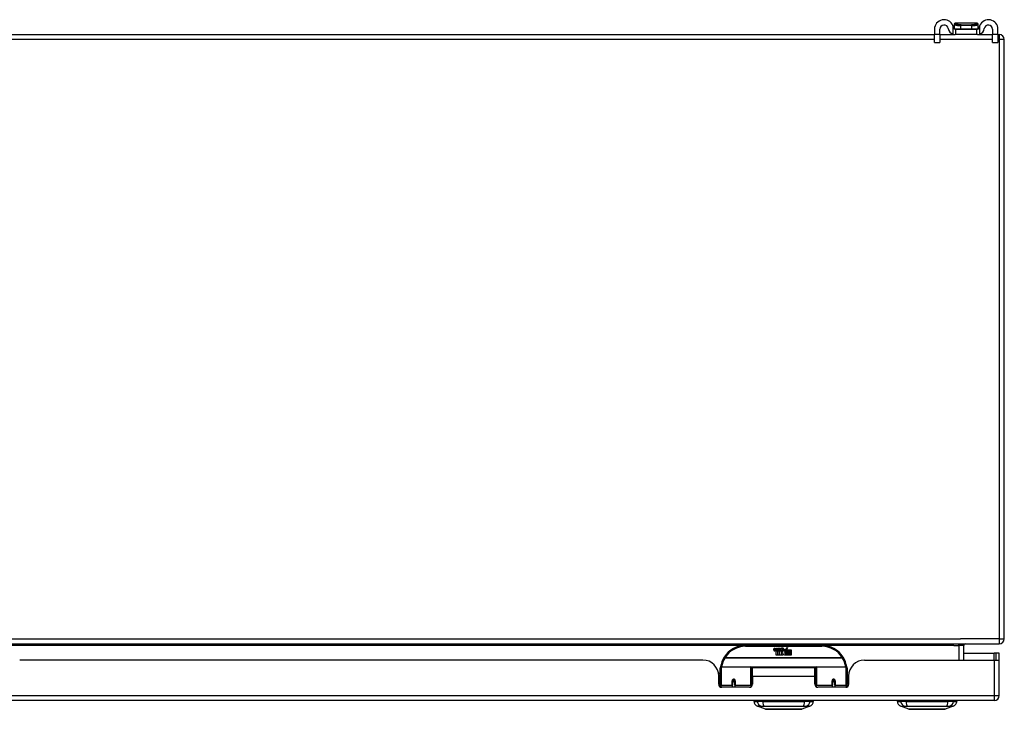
# Model space of a CAD drawing. Header units: inches. Extents: x 20 to 448, y 48 to 211.
# Tile 5 of 28: x 84 to 104, y 48 to 61. Entities that reach past the tile are written whole.
import ezdxf

# ---------------------------------------------------------------- set-up
doc = ezdxf.new("R2010")
doc.units = ezdxf.units.IN
doc.header["$MEASUREMENT"] = 0
doc.layers.add('Visible Edges(ANSI)', color=7, linetype='Continuous', lineweight=25)
doc.layers.add('Visible Tangent Edges(ANSI)', color=7, linetype='Continuous', lineweight=25)

msp = doc.modelspace()

# ---------------------------------------------------------------- linework, layer by layer
at = {"layer": 'Visible Edges(ANSI)'}
for p, q in [((102.437, 61.139), (102.437, 61.032)), ((102.542, 61.032), (102.542, 61.139)), ((102.826, 61.237), (102.826, 61.236)), ((102.826, 61.236), (102.826, 61.147)), ((102.841, 61.139), (102.859, 61.139)), ((103.278, 61.257), (102.845, 61.257)), ((102.859, 61.034), (102.859, 61.139)), ((102.859, 61.139), (103.265, 61.139)), ((103.265, 61.139), (103.283, 61.139)), ((103.265, 61.139), (103.265, 61.034)), ((103.298, 61.236), (103.298, 61.237)), ((103.298, 61.147), (103.298, 61.236)), ((103.582, 61.139), (103.582, 61.032)), ((103.687, 61.032), (103.687, 61.139)), ((61.911, 61.034), (102.437, 61.034)), ((102.437, 60.876), (102.437, 61.032)), ((102.542, 61.034), (102.841, 61.034)), ((102.542, 61.032), (102.542, 60.876)), ((102.859, 61.034), (102.841, 61.034)), ((103.265, 61.034), (102.859, 61.034)), ((103.283, 61.034), (103.265, 61.034)), ((103.283, 61.034), (103.582, 61.034)), ((103.582, 60.876), (103.582, 61.032)), ((103.687, 61.034), (103.713, 61.034)), ((103.687, 61.032), (103.687, 60.876)), ((102.437, 60.876), (102.542, 60.876)), ((103.582, 60.876), (103.687, 60.876)), ((103.812, 49.133), (103.812, 60.935)), ((61.911, 49.034), (103.713, 49.034)), ((100.213, 49.004), (98.713, 49.004)), ((99.268, 48.915), (99.275, 48.949)), ((99.275, 48.949), (99.288, 48.949)), ((99.288, 48.949), (99.282, 48.915)), ((99.304, 48.927), (99.308, 48.949)), ((99.308, 48.949), (99.321, 48.949)), ((99.321, 48.949), (99.315, 48.915)), ((99.338, 48.927), (99.342, 48.949)), ((99.342, 48.949), (99.355, 48.949)), ((99.355, 48.949), (99.346, 48.895)), ((99.351, 48.895), (99.376, 48.921)), ((99.362, 48.949), (99.378, 48.949)), ((99.376, 48.921), (99.362, 48.949)), ((99.381, 48.913), (99.368, 48.895)), ((99.378, 48.949), (99.386, 48.93)), ((99.383, 48.913), (99.381, 48.913)), ((99.381, 48.91), (99.389, 48.892)), ((99.381, 48.811), (99.381, 48.91)), ((99.391, 48.895), (99.383, 48.913)), ((99.386, 48.93), (99.388, 48.93)), ((99.388, 48.93), (99.402, 48.949)), ((99.418, 48.949), (99.393, 48.921)), ((99.393, 48.921), (99.407, 48.895)), ((99.402, 48.949), (99.418, 48.949)), ((99.417, 48.926), (99.453, 48.926)), ((99.423, 48.938), (99.423, 48.947)), ((99.452, 48.917), (99.428, 48.917)), ((99.464, 48.888), (99.495, 48.932)), ((99.495, 48.932), (99.497, 48.918)), ((99.497, 48.918), (99.541, 48.964)), ((99.515, 48.913), (99.499, 48.883)), ((99.515, 48.884), (99.515, 48.913)), ((99.541, 48.964), (99.516, 48.916)), ((99.516, 48.916), (99.613, 48.916)), ((99.613, 48.916), (99.613, 48.884)), ((103.014, 48.714), (103.014, 49.003)), ((97.87, 48.714), (84.405, 48.714)), ((99.313, 48.811), (99.313, 48.891)), ((99.343, 48.811), (99.313, 48.811)), ((99.331, 48.898), (99.331, 48.892)), ((99.331, 48.892), (99.343, 48.892)), ((99.335, 48.904), (99.332, 48.904)), ((99.334, 48.895), (99.335, 48.904)), ((99.346, 48.895), (99.334, 48.895)), ((99.343, 48.892), (99.343, 48.811)), ((99.347, 48.892), (99.369, 48.892)), ((99.347, 48.811), (99.347, 48.892)), ((99.377, 48.811), (99.347, 48.811)), ((99.368, 48.895), (99.351, 48.895)), ((99.369, 48.892), (99.377, 48.902)), ((99.377, 48.902), (99.377, 48.811)), ((99.448, 48.811), (99.381, 48.811)), ((99.389, 48.892), (99.411, 48.892)), ((99.407, 48.895), (99.391, 48.895)), ((99.411, 48.892), (99.411, 48.812)), ((99.411, 48.812), (99.448, 48.861)), ((99.448, 48.861), (99.427, 48.891)), ((99.462, 48.837), (99.448, 48.811)), ((99.457, 48.899), (99.464, 48.888)), ((99.479, 48.811), (99.462, 48.837)), ((99.497, 48.893), (99.478, 48.865)), ((99.478, 48.865), (99.515, 48.812)), ((99.613, 48.811), (99.479, 48.811)), ((99.499, 48.883), (99.497, 48.893)), ((99.613, 48.884), (99.515, 48.884)), ((99.515, 48.879), (99.613, 48.879)), ((99.515, 48.847), (99.515, 48.879)), ((99.613, 48.847), (99.515, 48.847)), ((99.515, 48.843), (99.613, 48.843)), ((99.515, 48.812), (99.515, 48.843)), ((99.613, 48.879), (99.613, 48.847)), ((99.613, 48.843), (99.613, 48.811)), ((101.056, 48.714), (103.614, 48.714)), ((103.014, 48.848), (103.614, 48.848)), ((103.645, 48.848), (103.614, 48.848)), ((103.614, 48.714), (103.712, 48.714)), ((103.713, 48.848), (103.645, 48.848)), ((103.645, 48.848), (103.645, 48.714)), ((103.713, 48.731), (103.713, 48.848)), ((103.713, 48.013), (103.713, 48.731)), ((98.213, 48.229), (98.213, 48.559)), ((98.233, 48.579), (98.818, 48.579)), ((98.833, 48.563), (98.833, 48.226)), ((98.848, 48.391), (98.848, 48.559)), ((100.079, 48.559), (98.848, 48.559)), ((100.079, 48.391), (100.079, 48.559)), ((100.093, 48.226), (100.093, 48.563)), ((100.109, 48.579), (100.694, 48.579)), ((100.713, 48.559), (100.713, 48.229)), ((98.178, 48.454), (98.213, 48.454)), ((98.182, 48.237), (98.182, 48.402)), ((98.182, 48.328), (98.213, 48.328)), ((98.833, 48.487), (98.848, 48.487)), ((98.848, 48.391), (98.848, 48.237)), ((100.079, 48.237), (100.079, 48.391)), ((100.744, 48.402), (100.744, 48.237)), ((98.213, 48.295), (98.182, 48.295)), ((98.213, 48.229), (98.213, 48.185)), ((98.789, 48.177), (98.241, 48.177)), ((98.457, 48.307), (98.457, 48.22)), ((98.495, 48.304), (98.457, 48.304)), ((98.457, 48.177), (98.457, 48.22)), ((98.458, 48.312), (98.501, 48.303)), ((98.497, 48.295), (98.461, 48.295)), ((98.501, 48.22), (98.501, 48.307)), ((98.501, 48.22), (98.501, 48.177)), ((98.833, 48.296), (98.848, 48.296)), ((98.833, 48.198), (98.833, 48.226)), ((100.093, 48.226), (100.093, 48.198)), ((100.685, 48.177), (100.138, 48.177)), ((100.426, 48.307), (100.426, 48.22)), ((100.426, 48.304), (100.469, 48.304)), ((100.426, 48.177), (100.426, 48.22)), ((100.466, 48.295), (100.429, 48.295)), ((100.469, 48.22), (100.469, 48.307)), ((100.469, 48.22), (100.469, 48.177)), ((100.744, 48.295), (100.713, 48.295)), ((100.713, 48.185), (100.713, 48.229)), ((103.614, 47.914), (62.009, 47.914)), ((98.873, 47.899), (98.941, 47.899)), ((99.051, 47.899), (98.941, 47.899)), ((99.106, 47.744), (98.947, 47.806)), ((99.051, 47.899), (99.875, 47.899)), ((99.98, 47.806), (99.82, 47.744)), ((99.986, 47.899), (99.875, 47.899)), ((99.986, 47.899), (100.054, 47.899)), ((101.699, 47.899), (101.767, 47.899)), ((101.877, 47.899), (101.767, 47.899)), ((101.932, 47.744), (101.773, 47.806)), ((101.877, 47.899), (102.701, 47.899)), ((102.806, 47.806), (102.646, 47.744)), ((102.812, 47.899), (102.701, 47.899)), ((102.812, 47.899), (102.88, 47.899))]:
    msp.add_line(p, q, dxfattribs=at)
at = {"layer": 'Visible Edges(ANSI)', "flags": 128}
for points in [[(102.81, 61.166), (102.81, 61.168), (102.809, 61.17), (102.809, 61.172), (102.808, 61.174), (102.808, 61.176), (102.808, 61.178), (102.807, 61.18), (102.807, 61.182), (102.806, 61.184), (102.806, 61.186), (102.805, 61.187), (102.805, 61.189), (102.804, 61.191), (102.804, 61.193), (102.803, 61.195), (102.802, 61.197), (102.802, 61.199), (102.801, 61.201), (102.8, 61.203), (102.8, 61.205), (102.799, 61.207), (102.798, 61.209), (102.798, 61.211), (102.797, 61.212)], [(102.841, 61.139), (102.839, 61.139), (102.838, 61.139), (102.836, 61.139), (102.834, 61.14), (102.833, 61.14), (102.831, 61.14), (102.829, 61.141), (102.828, 61.142), (102.826, 61.142), (102.825, 61.143), (102.823, 61.144), (102.822, 61.145), (102.82, 61.147), (102.819, 61.148), (102.817, 61.149), (102.816, 61.151), (102.815, 61.152), (102.814, 61.154), (102.813, 61.156), (102.812, 61.158), (102.811, 61.16), (102.811, 61.162), (102.81, 61.164), (102.81, 61.166)], [(103.314, 61.166), (103.313, 61.164), (103.313, 61.162), (103.312, 61.16), (103.311, 61.158), (103.311, 61.156), (103.31, 61.154), (103.309, 61.152), (103.307, 61.151), (103.306, 61.149), (103.305, 61.148), (103.303, 61.147), (103.302, 61.145), (103.3, 61.144), (103.299, 61.143), (103.297, 61.142), (103.296, 61.142), (103.294, 61.141), (103.292, 61.14), (103.291, 61.14), (103.289, 61.14), (103.287, 61.139), (103.286, 61.139), (103.284, 61.139), (103.283, 61.139)], [(103.327, 61.212), (103.326, 61.211), (103.325, 61.209), (103.324, 61.207), (103.324, 61.205), (103.323, 61.203), (103.322, 61.201), (103.322, 61.199), (103.321, 61.197), (103.32, 61.195), (103.32, 61.193), (103.319, 61.191), (103.319, 61.189), (103.318, 61.187), (103.318, 61.186), (103.317, 61.184), (103.317, 61.182), (103.316, 61.18), (103.316, 61.178), (103.315, 61.176), (103.315, 61.174), (103.315, 61.172), (103.314, 61.17), (103.314, 61.168), (103.314, 61.166)], [(102.797, 61.041), (102.799, 61.041), (102.801, 61.04), (102.802, 61.039), (102.804, 61.039), (102.806, 61.038), (102.808, 61.038), (102.81, 61.037), (102.812, 61.037), (102.814, 61.037), (102.816, 61.036), (102.818, 61.036), (102.82, 61.035), (102.822, 61.035), (102.824, 61.035), (102.826, 61.035), (102.828, 61.035), (102.829, 61.034), (102.831, 61.034), (102.833, 61.034), (102.834, 61.034), (102.836, 61.034), (102.838, 61.034), (102.839, 61.034), (102.841, 61.034)], [(103.283, 61.034), (103.284, 61.034), (103.286, 61.034), (103.287, 61.034), (103.289, 61.034), (103.291, 61.034), (103.292, 61.034), (103.294, 61.034), (103.296, 61.035), (103.298, 61.035), (103.3, 61.035), (103.301, 61.035), (103.303, 61.035), (103.305, 61.036), (103.307, 61.036), (103.309, 61.037), (103.311, 61.037), (103.313, 61.037), (103.315, 61.038), (103.317, 61.038), (103.319, 61.039), (103.321, 61.039), (103.323, 61.04), (103.325, 61.041), (103.327, 61.041)], [(98.219, 48.578), (98.219, 48.578), (98.219, 48.577), (98.219, 48.577), (98.219, 48.577), (98.219, 48.577), (98.219, 48.576), (98.218, 48.576), (98.218, 48.576), (98.218, 48.576), (98.218, 48.575), (98.218, 48.575), (98.218, 48.575), (98.218, 48.575), (98.218, 48.574), (98.218, 48.574), (98.218, 48.574), (98.218, 48.574), (98.218, 48.573), (98.218, 48.573), (98.218, 48.573), (98.218, 48.573), (98.218, 48.572), (98.218, 48.572), (98.218, 48.572)], [(100.709, 48.572), (100.709, 48.572), (100.709, 48.572), (100.708, 48.573), (100.708, 48.573), (100.708, 48.573), (100.708, 48.573), (100.708, 48.574), (100.708, 48.574), (100.708, 48.574), (100.708, 48.574), (100.708, 48.575), (100.708, 48.575), (100.708, 48.575), (100.708, 48.575), (100.708, 48.576), (100.708, 48.576), (100.708, 48.576), (100.708, 48.576), (100.708, 48.577), (100.708, 48.577), (100.708, 48.577), (100.708, 48.577), (100.708, 48.578), (100.708, 48.578)], [(98.457, 48.307), (98.457, 48.309), (98.458, 48.312), (98.459, 48.315), (98.46, 48.317), (98.461, 48.319), (98.463, 48.322), (98.465, 48.324), (98.468, 48.325), (98.47, 48.327), (98.473, 48.328), (98.476, 48.328), (98.479, 48.328), (98.482, 48.328), (98.485, 48.328), (98.488, 48.327), (98.49, 48.325), (98.493, 48.324), (98.495, 48.322), (98.497, 48.319), (98.498, 48.317), (98.499, 48.315), (98.5, 48.312), (98.5, 48.309), (98.501, 48.307)], [(100.426, 48.307), (100.426, 48.309), (100.426, 48.312), (100.427, 48.315), (100.428, 48.317), (100.43, 48.319), (100.432, 48.322), (100.434, 48.324), (100.436, 48.325), (100.439, 48.327), (100.442, 48.328), (100.444, 48.328), (100.447, 48.328), (100.45, 48.328), (100.453, 48.328), (100.456, 48.327), (100.459, 48.325), (100.461, 48.324), (100.463, 48.322), (100.465, 48.319), (100.467, 48.317), (100.468, 48.315), (100.468, 48.312), (100.469, 48.309), (100.469, 48.307)], [(98.847, 48.258), (98.847, 48.259), (98.847, 48.259), (98.847, 48.259), (98.847, 48.259), (98.847, 48.259), (98.847, 48.259), (98.847, 48.259), (98.847, 48.259), (98.847, 48.259), (98.847, 48.259), (98.847, 48.259), (98.847, 48.259), (98.847, 48.259), (98.848, 48.259), (98.848, 48.259), (98.848, 48.259), (98.848, 48.259), (98.848, 48.259), (98.848, 48.259), (98.848, 48.26), (98.848, 48.26), (98.848, 48.26), (98.848, 48.26), (98.848, 48.26)], [(100.079, 48.26), (100.079, 48.26), (100.079, 48.26), (100.079, 48.26), (100.079, 48.26), (100.079, 48.259), (100.079, 48.259), (100.079, 48.259), (100.079, 48.259), (100.079, 48.259), (100.079, 48.259), (100.079, 48.259), (100.079, 48.259), (100.079, 48.259), (100.079, 48.259), (100.079, 48.259), (100.079, 48.259), (100.079, 48.259), (100.079, 48.259), (100.079, 48.259), (100.079, 48.259), (100.079, 48.259), (100.079, 48.259), (100.079, 48.259), (100.079, 48.258)], [(99.108, 47.744), (99.109, 47.744), (99.11, 47.744), (99.112, 47.744), (99.115, 47.744), (99.119, 47.744), (99.123, 47.744), (99.129, 47.744), (99.135, 47.744), (99.142, 47.744), (99.15, 47.744), (99.159, 47.744), (99.168, 47.744), (99.178, 47.744), (99.189, 47.744), (99.2, 47.744), (99.212, 47.744), (99.225, 47.744), (99.238, 47.744), (99.251, 47.744), (99.266, 47.744), (99.28, 47.744), (99.295, 47.744), (99.311, 47.744), (99.327, 47.744), (99.343, 47.744), (99.36, 47.744), (99.377, 47.744), (99.394, 47.744), (99.411, 47.744), (99.428, 47.744), (99.446, 47.744), (99.463, 47.744), (99.481, 47.744), (99.498, 47.744), (99.515, 47.744), (99.533, 47.744), (99.55, 47.744), (99.566, 47.744), (99.583, 47.744), (99.599, 47.744), (99.615, 47.744), (99.631, 47.744), (99.646, 47.744), (99.661, 47.744), (99.675, 47.744), (99.689, 47.744), (99.702, 47.744), (99.715, 47.744), (99.727, 47.744), (99.738, 47.744), (99.749, 47.744), (99.759, 47.744), (99.768, 47.744), (99.776, 47.744), (99.784, 47.744), (99.791, 47.744), (99.798, 47.744), (99.803, 47.744), (99.808, 47.744), (99.812, 47.744), (99.815, 47.744), (99.817, 47.744), (99.818, 47.744), (99.818, 47.744)], [(101.934, 47.744), (101.935, 47.744), (101.936, 47.744), (101.938, 47.744), (101.941, 47.744), (101.945, 47.744), (101.949, 47.744), (101.955, 47.744), (101.961, 47.744), (101.968, 47.744), (101.976, 47.744), (101.985, 47.744), (101.994, 47.744), (102.004, 47.744), (102.015, 47.744), (102.026, 47.744), (102.038, 47.744), (102.051, 47.744), (102.064, 47.744), (102.078, 47.744), (102.092, 47.744), (102.106, 47.744), (102.122, 47.744), (102.137, 47.744), (102.153, 47.744), (102.17, 47.744), (102.186, 47.744), (102.203, 47.744), (102.22, 47.744), (102.237, 47.744), (102.254, 47.744), (102.272, 47.744), (102.289, 47.744), (102.307, 47.744), (102.324, 47.744), (102.342, 47.744), (102.359, 47.744), (102.376, 47.744), (102.393, 47.744), (102.409, 47.744), (102.425, 47.744), (102.441, 47.744), (102.457, 47.744), (102.472, 47.744), (102.487, 47.744), (102.501, 47.744), (102.515, 47.744), (102.528, 47.744), (102.541, 47.744), (102.553, 47.744), (102.564, 47.744), (102.575, 47.744), (102.585, 47.744), (102.594, 47.744), (102.603, 47.744), (102.61, 47.744), (102.617, 47.744), (102.624, 47.744), (102.629, 47.744), (102.634, 47.744), (102.638, 47.744), (102.641, 47.744), (102.643, 47.744), (102.644, 47.744), (102.644, 47.744)]]:
    msp.add_lwpolyline(points, dxfattribs=at)
at = {"layer": 'Visible Edges(ANSI)'}
for centre, radius, start, end in [((102.624, 61.139), 0.188, 23.0739, 180), ((103.499, 61.139), 0.187, 0, 156.9261), ((102.624, 61.139), 0.0825, 8.1564, 180), ((102.841, 61.17), 0.136, 188.1564, 251.2171), ((102.845, 61.237), 0.0197, 90, 180), ((102.833, 61.147), 0.00787, 180, 218.1289), ((103.278, 61.237), 0.0197, 0, 90), ((103.29, 61.147), 0.00787, 321.8711, 0), ((103.283, 61.17), 0.136, 288.7829, 351.8436), ((103.499, 61.139), 0.0825, 0, 171.8436), ((103.713, 60.935), 0.099, 0, 90), ((103.713, 49.133), 0.099, 270, 0), ((98.713, 48.504), 0.5, 90, 147.7623), ((99.296, 48.91), 0.0288, 169, 198.4748), ((99.279, 48.918), 0.0246, 269.6788, 333.9508), ((99.294, 48.913), 0.0123, 169.9922, 203.5487), ((99.288, 48.91), 0.006, 203.5487, 276.1027), ((99.287, 48.917), 0.0126, 276.1027, 327.6083), ((99.258, 48.934), 0.0465, 328.5584, 350.8257), ((99.33, 48.909), 0.0288, 183.6169, 196.9928), ((99.327, 48.913), 0.0123, 170, 203.5571), ((99.322, 48.91), 0.006, 203.5571, 276.03), ((99.321, 48.917), 0.0126, 276.03, 327.5992), ((99.292, 48.935), 0.0465, 327.5992, 350), ((99.443, 48.914), 0.0282, 156.1555, 203.8445), ((99.441, 48.889), 0.0607, 81.5605, 107.3343), ((99.435, 48.909), 0.0307, 64.6784, 112.5609), ((99.436, 48.912), 0.00955, 151.4547, 231.1652), ((99.435, 48.919), 0.0168, 289.3797, 352.9975), ((99.444, 48.928), 0.0096, 343.5261, 64.6784), ((99.447, 48.929), 0.0197, 356.5646, 81.5605), ((99.427, 48.93), 0.0398, 314.1684, 356.5646), ((100.213, 48.504), 0.5, 32.2377, 90), ((103.045, 49.003), 0.031, 90, 180), ((97.87, 48.402), 0.312, 0, 90), ((98.713, 48.504), 0.5, 147.7623, 171.4919), ((99.279, 48.904), 0.0105, 198.4748, 269.6788), ((99.312, 48.903), 0.0101, 196.9928, 269.4776), ((99.312, 48.917), 0.024, 269.4776, 327.4114), ((99.314, 48.915), 0.024, 268.7952, 316.5849), ((99.431, 48.909), 0.0152, 203.8445, 265.0802), ((99.434, 48.923), 0.033, 257.079, 313.1785), ((99.434, 48.923), 0.0299, 260.4085, 314.1684), ((99.437, 48.913), 0.0109, 231.1652, 289.3797), ((100.213, 48.504), 0.5, 8.5081, 32.2377), ((101.056, 48.402), 0.312, 90, 180), ((103.614, 48.731), 0.099, 350.1123, 0), ((98.233, 48.559), 0.0197, 90, 180), ((98.818, 48.563), 0.0157, 0, 90), ((100.109, 48.563), 0.0157, 90, 180), ((100.694, 48.559), 0.0197, 0, 90), ((98.241, 48.237), 0.0591, 180, 270), ((98.479, 48.307), 0.0217, 180, 350.853), ((98.789, 48.237), 0.0591, 270, 0), ((100.138, 48.237), 0.0591, 180, 270), ((100.447, 48.307), 0.0217, 180, 0), ((100.685, 48.237), 0.0591, 270, 0), ((103.614, 48.013), 0.099, 270, 0), ((98.989, 47.916), 0.118, 188.6009, 248.7495), ((98.932, 47.891), 0.0394, 143.1301, 168.463), ((99.108, 47.749), 0.00492, 248.7495, 269.7912), ((99.818, 47.749), 0.00492, 270.2088, 291.2505), ((99.937, 47.916), 0.118, 291.2505, 351.3991), ((99.995, 47.891), 0.0394, 11.537, 36.8699), ((101.815, 47.916), 0.118, 188.6009, 248.7495), ((101.758, 47.891), 0.0394, 143.1301, 168.463), ((101.934, 47.749), 0.00492, 248.7495, 269.7912), ((102.644, 47.749), 0.00492, 270.2088, 291.2505), ((102.763, 47.916), 0.118, 291.2505, 351.3991), ((102.821, 47.891), 0.0394, 11.537, 36.8699)]:
    msp.add_arc(centre, radius, start, end, dxfattribs=at)
for centre, start_param, end_param in [((98.479, 48.315), 3.891005, 4.221748), ((100.447, 48.315), 3.444465, 5.980313)]:
    msp.add_ellipse(centre, major_axis=(0.0217, 0), ratio=0.267949, start_param=start_param, end_param=end_param, dxfattribs=at)
at = {"layer": 'Visible Tangent Edges(ANSI)'}
for p, q in [((102.797, 61.212), (102.797, 61.041)), ((102.826, 61.147), (102.957, 61.147)), ((102.957, 61.147), (102.957, 61.21)), ((103.167, 61.21), (102.957, 61.21)), ((102.957, 61.147), (103.167, 61.147)), ((102.959, 61.224), (103.165, 61.224)), ((103.167, 61.21), (103.167, 61.147)), ((103.167, 61.147), (103.298, 61.147)), ((103.327, 61.041), (103.327, 61.212)), ((102.542, 61.032), (102.437, 61.032)), ((103.687, 61.032), (103.582, 61.032)), ((103.713, 61.034), (103.713, 60.935)), ((102.437, 60.935), (61.911, 60.935)), ((103.582, 60.935), (102.542, 60.935)), ((103.713, 60.935), (103.687, 60.935)), ((103.812, 60.935), (103.713, 60.935)), ((103.713, 60.935), (103.713, 49.133)), ((61.911, 49.133), (102.946, 49.133)), ((103.713, 49.133), (102.946, 49.133)), ((103.713, 49.133), (103.812, 49.133)), ((103.713, 49.133), (103.713, 49.034)), ((98.682, 49.003), (83.593, 49.003)), ((98.713, 48.984), (98.713, 49.004)), ((98.713, 48.984), (100.213, 48.984)), ((100.213, 49.004), (100.213, 48.984)), ((102.814, 49.003), (100.245, 49.003)), ((102.814, 49.003), (102.915, 49.003)), ((102.915, 49.003), (102.915, 49.034)), ((103.014, 49.003), (102.915, 49.003)), ((102.915, 49.003), (102.915, 48.714)), ((98.307, 48.76), (98.29, 48.771)), ((100.619, 48.76), (98.307, 48.76)), ((98.307, 48.756), (98.307, 48.76)), ((98.307, 48.756), (100.619, 48.756)), ((100.636, 48.771), (100.619, 48.76)), ((100.619, 48.76), (100.619, 48.756)), ((103.614, 48.714), (103.614, 48.848)), ((103.614, 48.714), (103.614, 48.013)), ((98.233, 48.579), (98.233, 48.21)), ((98.818, 48.21), (98.818, 48.579)), ((100.095, 48.571), (98.831, 48.571)), ((100.109, 48.579), (100.109, 48.21)), ((100.694, 48.21), (100.694, 48.579)), ((100.079, 48.391), (98.848, 48.391)), ((98.233, 48.178), (98.233, 48.21)), ((98.447, 48.21), (98.233, 48.21)), ((98.447, 48.21), (98.447, 48.302)), ((98.447, 48.21), (98.447, 48.177)), ((98.51, 48.302), (98.51, 48.21)), ((98.818, 48.21), (98.51, 48.21)), ((98.51, 48.177), (98.51, 48.21)), ((98.818, 48.21), (98.818, 48.185)), ((100.109, 48.185), (100.109, 48.21)), ((100.416, 48.21), (100.109, 48.21)), ((100.416, 48.21), (100.416, 48.302)), ((100.416, 48.21), (100.416, 48.177)), ((100.479, 48.302), (100.479, 48.21)), ((100.694, 48.21), (100.479, 48.21)), ((100.479, 48.177), (100.479, 48.21)), ((100.694, 48.21), (100.694, 48.178)), ((62.009, 48.013), (103.614, 48.013)), ((103.614, 48.013), (103.713, 48.013)), ((103.614, 48.013), (103.614, 47.914)), ((102.806, 47.806), (102.646, 47.744))]:
    msp.add_line(p, q, dxfattribs=at)
at = {"layer": 'Visible Tangent Edges(ANSI)', "flags": 128}
for points in [[(102.826, 61.236), (102.826, 61.235), (102.827, 61.235), (102.828, 61.233), (102.83, 61.232), (102.832, 61.231), (102.835, 61.23), (102.838, 61.228), (102.842, 61.227), (102.846, 61.225), (102.851, 61.224), (102.856, 61.222), (102.862, 61.221), (102.868, 61.219), (102.874, 61.218), (102.881, 61.217), (102.888, 61.215), (102.896, 61.214), (102.903, 61.213), (102.912, 61.212), (102.92, 61.211), (102.929, 61.211), (102.938, 61.21), (102.947, 61.21), (102.957, 61.21)], [(102.842, 61.256), (102.843, 61.256), (102.843, 61.256), (102.843, 61.256), (102.843, 61.256), (102.843, 61.256), (102.843, 61.256), (102.843, 61.256), (102.843, 61.256), (102.844, 61.257), (102.844, 61.257), (102.844, 61.257), (102.844, 61.257), (102.844, 61.257), (102.844, 61.257), (102.844, 61.257), (102.844, 61.257), (102.844, 61.257), (102.845, 61.257), (102.845, 61.257), (102.845, 61.257), (102.845, 61.257), (102.845, 61.257), (102.845, 61.257), (102.845, 61.257)], [(102.959, 61.224), (102.95, 61.224), (102.941, 61.224), (102.933, 61.225), (102.924, 61.226), (102.916, 61.227), (102.909, 61.228), (102.901, 61.229), (102.894, 61.23), (102.888, 61.232), (102.882, 61.234), (102.876, 61.235), (102.87, 61.237), (102.865, 61.239), (102.861, 61.241), (102.857, 61.243), (102.853, 61.244), (102.85, 61.246), (102.848, 61.248), (102.845, 61.249), (102.844, 61.251), (102.843, 61.252), (102.842, 61.254), (102.842, 61.255), (102.842, 61.256)], [(103.281, 61.256), (103.281, 61.255), (103.281, 61.254), (103.281, 61.252), (103.28, 61.251), (103.278, 61.249), (103.276, 61.248), (103.273, 61.246), (103.27, 61.244), (103.267, 61.243), (103.263, 61.241), (103.258, 61.239), (103.253, 61.237), (103.248, 61.235), (103.242, 61.234), (103.236, 61.232), (103.229, 61.23), (103.222, 61.229), (103.215, 61.228), (103.207, 61.227), (103.199, 61.226), (103.191, 61.225), (103.182, 61.224), (103.174, 61.224), (103.165, 61.224)], [(103.167, 61.21), (103.176, 61.21), (103.185, 61.21), (103.194, 61.211), (103.203, 61.211), (103.212, 61.212), (103.22, 61.213), (103.228, 61.214), (103.235, 61.215), (103.243, 61.217), (103.249, 61.218), (103.256, 61.219), (103.262, 61.221), (103.267, 61.222), (103.273, 61.224), (103.277, 61.225), (103.282, 61.227), (103.285, 61.228), (103.289, 61.23), (103.291, 61.231), (103.294, 61.232), (103.296, 61.233), (103.297, 61.235), (103.298, 61.235), (103.298, 61.236)], [(103.278, 61.257), (103.278, 61.257), (103.278, 61.257), (103.279, 61.257), (103.279, 61.257), (103.279, 61.257), (103.279, 61.257), (103.279, 61.257), (103.279, 61.257), (103.279, 61.257), (103.279, 61.257), (103.279, 61.257), (103.28, 61.257), (103.28, 61.257), (103.28, 61.257), (103.28, 61.257), (103.28, 61.256), (103.28, 61.256), (103.28, 61.256), (103.28, 61.256), (103.281, 61.256), (103.281, 61.256), (103.281, 61.256), (103.281, 61.256), (103.281, 61.256)], [(98.51, 48.302), (98.51, 48.306), (98.509, 48.31), (98.508, 48.314), (98.507, 48.318), (98.504, 48.322), (98.502, 48.325), (98.499, 48.328), (98.495, 48.33), (98.492, 48.333), (98.488, 48.334), (98.483, 48.335), (98.479, 48.335), (98.475, 48.335), (98.471, 48.334), (98.466, 48.333), (98.463, 48.331), (98.459, 48.328), (98.456, 48.325), (98.453, 48.322), (98.451, 48.318), (98.45, 48.314), (98.448, 48.31), (98.448, 48.306), (98.447, 48.302)], [(100.093, 48.427), (100.093, 48.428), (100.092, 48.428), (100.092, 48.429), (100.091, 48.429), (100.091, 48.43), (100.09, 48.43), (100.089, 48.431), (100.089, 48.432), (100.088, 48.432), (100.088, 48.433), (100.087, 48.433), (100.087, 48.434), (100.086, 48.434), (100.085, 48.435), (100.085, 48.436), (100.084, 48.436), (100.083, 48.437), (100.083, 48.437), (100.082, 48.438), (100.081, 48.438), (100.081, 48.439), (100.08, 48.439), (100.079, 48.44), (100.079, 48.44)], [(100.079, 48.422), (100.08, 48.421), (100.081, 48.419), (100.082, 48.417), (100.083, 48.415), (100.084, 48.413), (100.085, 48.412), (100.086, 48.41), (100.086, 48.408), (100.087, 48.406), (100.088, 48.404), (100.089, 48.403), (100.089, 48.401), (100.09, 48.399), (100.09, 48.397), (100.091, 48.396), (100.091, 48.394), (100.092, 48.392), (100.092, 48.39), (100.092, 48.389), (100.093, 48.387), (100.093, 48.385), (100.093, 48.384), (100.093, 48.382), (100.093, 48.381)], [(100.479, 48.302), (100.479, 48.306), (100.478, 48.31), (100.477, 48.314), (100.475, 48.318), (100.473, 48.322), (100.47, 48.325), (100.467, 48.328), (100.464, 48.331), (100.46, 48.333), (100.456, 48.334), (100.452, 48.335), (100.447, 48.335), (100.443, 48.335), (100.439, 48.334), (100.435, 48.333), (100.431, 48.33), (100.428, 48.328), (100.425, 48.325), (100.422, 48.322), (100.42, 48.318), (100.418, 48.314), (100.417, 48.31), (100.416, 48.306), (100.416, 48.302)], [(98.847, 48.296), (98.846, 48.294), (98.846, 48.291), (98.845, 48.289), (98.845, 48.286), (98.844, 48.284), (98.843, 48.282), (98.843, 48.279), (98.842, 48.277), (98.842, 48.274), (98.841, 48.272), (98.841, 48.27), (98.841, 48.267), (98.84, 48.265), (98.84, 48.262), (98.839, 48.26), (98.839, 48.257), (98.838, 48.255), (98.838, 48.253), (98.838, 48.25), (98.837, 48.248), (98.837, 48.245), (98.837, 48.243), (98.836, 48.24), (98.836, 48.238)], [(100.09, 48.238), (100.09, 48.24), (100.09, 48.243), (100.089, 48.246), (100.089, 48.248), (100.089, 48.251), (100.088, 48.253), (100.088, 48.256), (100.087, 48.258), (100.087, 48.261), (100.087, 48.264), (100.086, 48.266), (100.086, 48.269), (100.085, 48.271), (100.085, 48.274), (100.084, 48.276), (100.084, 48.279), (100.083, 48.281), (100.082, 48.284), (100.082, 48.286), (100.081, 48.289), (100.081, 48.291), (100.08, 48.294), (100.079, 48.296), (100.079, 48.299)], [(98.947, 47.806), (98.947, 47.806), (98.947, 47.806), (98.948, 47.806), (98.949, 47.806), (98.95, 47.806), (98.952, 47.806), (98.953, 47.806), (98.955, 47.806), (98.958, 47.806), (98.96, 47.806), (98.963, 47.806), (98.966, 47.806), (98.969, 47.806), (98.973, 47.805), (98.977, 47.805), (98.981, 47.805), (98.985, 47.805), (98.989, 47.805), (98.994, 47.805), (98.999, 47.805), (99.004, 47.805), (99.01, 47.805), (99.015, 47.805), (99.023, 47.805)], [(99.023, 47.805), (99.025, 47.805), (99.026, 47.805), (99.028, 47.805), (99.029, 47.805), (99.031, 47.805), (99.033, 47.805), (99.034, 47.805), (99.036, 47.805), (99.038, 47.805), (99.04, 47.805), (99.042, 47.805), (99.044, 47.805), (99.047, 47.805), (99.049, 47.805), (99.051, 47.805), (99.054, 47.805), (99.056, 47.805), (99.059, 47.805), (99.061, 47.805), (99.064, 47.805), (99.066, 47.805), (99.069, 47.805), (99.072, 47.805), (99.075, 47.805)], [(99.075, 47.805), (99.108, 47.805), (99.139, 47.805), (99.171, 47.805), (99.202, 47.805), (99.234, 47.805), (99.266, 47.806), (99.299, 47.806), (99.331, 47.806), (99.364, 47.806), (99.397, 47.806), (99.43, 47.806), (99.463, 47.806), (99.496, 47.806), (99.529, 47.806), (99.562, 47.806), (99.595, 47.806), (99.627, 47.806), (99.66, 47.806), (99.692, 47.805), (99.724, 47.805), (99.756, 47.805), (99.787, 47.805), (99.818, 47.805), (99.852, 47.805)], [(99.189, 47.744), (99.182, 47.744), (99.176, 47.744), (99.17, 47.744), (99.164, 47.744), (99.159, 47.744), (99.154, 47.744), (99.149, 47.744), (99.144, 47.744), (99.139, 47.744), (99.135, 47.744), (99.131, 47.744), (99.128, 47.744), (99.124, 47.744), (99.121, 47.744), (99.118, 47.744), (99.116, 47.744), (99.114, 47.744), (99.112, 47.744), (99.11, 47.744), (99.109, 47.744), (99.108, 47.744), (99.107, 47.744), (99.107, 47.744), (99.106, 47.744)], [(99.236, 47.744), (99.234, 47.744), (99.231, 47.744), (99.229, 47.744), (99.227, 47.744), (99.225, 47.744), (99.223, 47.744), (99.221, 47.744), (99.219, 47.744), (99.217, 47.744), (99.215, 47.744), (99.213, 47.744), (99.211, 47.744), (99.209, 47.744), (99.207, 47.744), (99.205, 47.744), (99.203, 47.744), (99.201, 47.744), (99.2, 47.744), (99.198, 47.744), (99.196, 47.744), (99.194, 47.744), (99.192, 47.744), (99.19, 47.744), (99.189, 47.744)], [(99.691, 47.744), (99.675, 47.744), (99.658, 47.744), (99.64, 47.744), (99.622, 47.744), (99.603, 47.744), (99.584, 47.744), (99.565, 47.744), (99.545, 47.744), (99.525, 47.744), (99.504, 47.744), (99.484, 47.744), (99.463, 47.744), (99.442, 47.744), (99.422, 47.744), (99.402, 47.744), (99.382, 47.744), (99.362, 47.744), (99.342, 47.744), (99.323, 47.744), (99.304, 47.744), (99.286, 47.744), (99.269, 47.744), (99.252, 47.744), (99.236, 47.744)], [(99.738, 47.744), (99.736, 47.744), (99.734, 47.744), (99.732, 47.744), (99.731, 47.744), (99.729, 47.744), (99.727, 47.744), (99.725, 47.744), (99.723, 47.744), (99.721, 47.744), (99.719, 47.744), (99.717, 47.744), (99.715, 47.744), (99.713, 47.744), (99.711, 47.744), (99.709, 47.744), (99.707, 47.744), (99.705, 47.744), (99.703, 47.744), (99.701, 47.744), (99.699, 47.744), (99.697, 47.744), (99.695, 47.744), (99.693, 47.744), (99.691, 47.744)], [(99.82, 47.744), (99.82, 47.744), (99.82, 47.744), (99.819, 47.744), (99.818, 47.744), (99.816, 47.744), (99.815, 47.744), (99.813, 47.744), (99.811, 47.744), (99.808, 47.744), (99.805, 47.744), (99.802, 47.744), (99.799, 47.744), (99.795, 47.744), (99.791, 47.744), (99.787, 47.744), (99.783, 47.744), (99.778, 47.744), (99.773, 47.744), (99.768, 47.744), (99.762, 47.744), (99.756, 47.744), (99.75, 47.744), (99.744, 47.744), (99.738, 47.744)], [(99.852, 47.805), (99.855, 47.805), (99.857, 47.805), (99.86, 47.805), (99.863, 47.805), (99.865, 47.805), (99.868, 47.805), (99.87, 47.805), (99.873, 47.805), (99.875, 47.805), (99.877, 47.805), (99.88, 47.805), (99.882, 47.805), (99.884, 47.805), (99.886, 47.805), (99.888, 47.805), (99.89, 47.805), (99.892, 47.805), (99.894, 47.805), (99.896, 47.805), (99.897, 47.805), (99.899, 47.805), (99.9, 47.805), (99.902, 47.805), (99.903, 47.805)], [(99.903, 47.805), (99.911, 47.805), (99.917, 47.805), (99.922, 47.805), (99.927, 47.805), (99.932, 47.805), (99.937, 47.805), (99.942, 47.805), (99.946, 47.805), (99.95, 47.805), (99.954, 47.805), (99.957, 47.806), (99.96, 47.806), (99.964, 47.806), (99.966, 47.806), (99.969, 47.806), (99.971, 47.806), (99.973, 47.806), (99.975, 47.806), (99.976, 47.806), (99.978, 47.806), (99.979, 47.806), (99.979, 47.806), (99.98, 47.806), (99.98, 47.806)], [(101.773, 47.806), (101.773, 47.806), (101.773, 47.806), (101.774, 47.806), (101.775, 47.806), (101.776, 47.806), (101.778, 47.806), (101.779, 47.806), (101.781, 47.806), (101.784, 47.806), (101.786, 47.806), (101.789, 47.806), (101.792, 47.806), (101.795, 47.806), (101.799, 47.805), (101.803, 47.805), (101.807, 47.805), (101.811, 47.805), (101.815, 47.805), (101.82, 47.805), (101.825, 47.805), (101.83, 47.805), (101.836, 47.805), (101.841, 47.805), (101.849, 47.805)], [(101.849, 47.805), (101.851, 47.805), (101.852, 47.805), (101.854, 47.805), (101.855, 47.805), (101.857, 47.805), (101.859, 47.805), (101.86, 47.805), (101.862, 47.805), (101.864, 47.805), (101.866, 47.805), (101.868, 47.805), (101.87, 47.805), (101.873, 47.805), (101.875, 47.805), (101.877, 47.805), (101.88, 47.805), (101.882, 47.805), (101.885, 47.805), (101.887, 47.805), (101.89, 47.805), (101.892, 47.805), (101.895, 47.805), (101.898, 47.805), (101.901, 47.805)], [(101.901, 47.805), (101.934, 47.805), (101.965, 47.805), (101.997, 47.805), (102.028, 47.805), (102.06, 47.805), (102.092, 47.806), (102.125, 47.806), (102.157, 47.806), (102.19, 47.806), (102.223, 47.806), (102.256, 47.806), (102.289, 47.806), (102.322, 47.806), (102.355, 47.806), (102.388, 47.806), (102.421, 47.806), (102.453, 47.806), (102.486, 47.806), (102.518, 47.805), (102.55, 47.805), (102.582, 47.805), (102.613, 47.805), (102.644, 47.805), (102.678, 47.805)], [(102.015, 47.744), (102.008, 47.744), (102.002, 47.744), (101.996, 47.744), (101.99, 47.744), (101.985, 47.744), (101.98, 47.744), (101.975, 47.744), (101.97, 47.744), (101.965, 47.744), (101.961, 47.744), (101.957, 47.744), (101.954, 47.744), (101.95, 47.744), (101.947, 47.744), (101.944, 47.744), (101.942, 47.744), (101.94, 47.744), (101.938, 47.744), (101.936, 47.744), (101.935, 47.744), (101.934, 47.744), (101.933, 47.744), (101.932, 47.744), (101.932, 47.744)], [(102.062, 47.744), (102.06, 47.744), (102.057, 47.744), (102.055, 47.744), (102.053, 47.744), (102.051, 47.744), (102.049, 47.744), (102.047, 47.744), (102.045, 47.744), (102.043, 47.744), (102.041, 47.744), (102.039, 47.744), (102.037, 47.744), (102.035, 47.744), (102.033, 47.744), (102.031, 47.744), (102.029, 47.744), (102.027, 47.744), (102.026, 47.744), (102.024, 47.744), (102.022, 47.744), (102.02, 47.744), (102.018, 47.744), (102.016, 47.744), (102.015, 47.744)], [(102.517, 47.744), (102.501, 47.744), (102.484, 47.744), (102.466, 47.744), (102.448, 47.744), (102.429, 47.744), (102.41, 47.744), (102.391, 47.744), (102.371, 47.744), (102.351, 47.744), (102.33, 47.744), (102.31, 47.744), (102.289, 47.744), (102.269, 47.744), (102.248, 47.744), (102.228, 47.744), (102.207, 47.744), (102.188, 47.744), (102.168, 47.744), (102.149, 47.744), (102.13, 47.744), (102.112, 47.744), (102.095, 47.744), (102.078, 47.744), (102.062, 47.744)], [(102.564, 47.744), (102.562, 47.744), (102.56, 47.744), (102.558, 47.744), (102.557, 47.744), (102.555, 47.744), (102.553, 47.744), (102.551, 47.744), (102.549, 47.744), (102.547, 47.744), (102.545, 47.744), (102.543, 47.744), (102.541, 47.744), (102.539, 47.744), (102.537, 47.744), (102.535, 47.744), (102.533, 47.744), (102.531, 47.744), (102.529, 47.744), (102.527, 47.744), (102.525, 47.744), (102.523, 47.744), (102.521, 47.744), (102.519, 47.744), (102.517, 47.744)], [(102.646, 47.744), (102.646, 47.744), (102.646, 47.744), (102.645, 47.744), (102.644, 47.744), (102.642, 47.744), (102.641, 47.744), (102.639, 47.744), (102.637, 47.744), (102.634, 47.744), (102.631, 47.744), (102.628, 47.744), (102.625, 47.744), (102.621, 47.744), (102.617, 47.744), (102.613, 47.744), (102.609, 47.744), (102.604, 47.744), (102.599, 47.744), (102.594, 47.744), (102.588, 47.744), (102.582, 47.744), (102.576, 47.744), (102.57, 47.744), (102.564, 47.744)], [(102.678, 47.805), (102.679, 47.805), (102.681, 47.805), (102.682, 47.805), (102.683, 47.805), (102.685, 47.805), (102.686, 47.805), (102.687, 47.805), (102.689, 47.805), (102.69, 47.805), (102.691, 47.805), (102.693, 47.805), (102.694, 47.805), (102.695, 47.805), (102.696, 47.805), (102.698, 47.805), (102.699, 47.805), (102.7, 47.805), (102.701, 47.805), (102.702, 47.805), (102.704, 47.805), (102.705, 47.805), (102.706, 47.805), (102.707, 47.805), (102.708, 47.805)], [(102.708, 47.805), (102.709, 47.805), (102.71, 47.805), (102.711, 47.805), (102.712, 47.805), (102.713, 47.805), (102.714, 47.805), (102.715, 47.805), (102.716, 47.805), (102.717, 47.805), (102.718, 47.805), (102.719, 47.805), (102.72, 47.805), (102.721, 47.805), (102.722, 47.805), (102.722, 47.805), (102.723, 47.805), (102.724, 47.805), (102.725, 47.805), (102.726, 47.805), (102.726, 47.805), (102.727, 47.805), (102.728, 47.805), (102.728, 47.805), (102.729, 47.805)], [(102.729, 47.805), (102.737, 47.805), (102.743, 47.805), (102.748, 47.805), (102.753, 47.805), (102.758, 47.805), (102.763, 47.805), (102.768, 47.805), (102.772, 47.805), (102.776, 47.805), (102.78, 47.805), (102.783, 47.806), (102.786, 47.806), (102.79, 47.806), (102.792, 47.806), (102.795, 47.806), (102.797, 47.806), (102.799, 47.806), (102.801, 47.806), (102.802, 47.806), (102.804, 47.806), (102.805, 47.806), (102.805, 47.806), (102.806, 47.806), (102.806, 47.806)]]:
    msp.add_lwpolyline(points, dxfattribs=at)
at = {"layer": 'Visible Tangent Edges(ANSI)'}
for centre, radius, start, end in [((98.713, 48.504), 0.48, 90, 147.7623), ((100.213, 48.504), 0.48, 32.2377, 90), ((98.713, 48.5), 0.48, 147.7623, 170.5651), ((100.213, 48.5), 0.48, 9.4349, 32.2377), ((102.644, 47.749), 0.00492, 270.2088, 291.2505)]:
    msp.add_arc(centre, radius, start, end, dxfattribs=at)
for centre, major_axis, ratio, start_param, end_param in [((102.845, 61.236), (-0.0197, 0), 0.9973, 4.854218, 6.283185), ((102.963, 61.21), (0, 0.0197), 0.333333, 0.778875, 1.570796), ((102.959, 61.147), (0, -0.00787), 0.333333, 4.712389, 6.283185), ((103.164, 61.147), (0, -0.00787), 0.333333, 0, 1.570796), ((103.16, 61.21), (0, 0.0197), 0.333333, 4.712389, 5.50431), ((103.278, 61.236), (0.0197, 0), 0.9973, 0, 1.428968), ((98.307, 48.76), (-0.0167, 0.0105), 0.161367, 0, 1.672214), ((100.619, 48.76), (0.0167, 0.0105), 0.161367, 4.610972, 6.283185), ((98.238, 48.575), (-0.0195, 0.0029), 0.187781, 0, 0.58509), ((100.688, 48.575), (0.0195, 0.0029), 0.187781, 5.698095, 6.283185), ((98.233, 48.229), (-0.0197, 0), 0.965926, 0, 1.570796), ((98.447, 48.307), (0.00984, 0), 0.476565, 4.712389, 6.283185), ((98.447, 48.22), (0.00984, 0), 0.965926, 4.712389, 6.283185), ((98.51, 48.307), (-0.00984, 0), 0.476565, 0, 1.570796), ((98.51, 48.22), (-0.00984, 0), 0.965926, 0, 1.570796), ((98.818, 48.226), (0.0157, 0), 0.965926, 4.712389, 6.283185), ((100.109, 48.226), (-0.0157, 0), 0.965926, 0, 1.570796), ((100.416, 48.307), (0.00984, 0), 0.476565, 4.712389, 6.283185), ((100.416, 48.22), (0.00984, 0), 0.965926, 4.712389, 6.283185), ((100.479, 48.307), (-0.00984, 0), 0.476565, 0, 1.570796), ((100.479, 48.22), (-0.00984, 0), 0.965926, 0, 1.570796), ((100.694, 48.229), (0.0197, 0), 0.965926, 4.712389, 6.283185), ((99.051, 47.919), (0.016, -0.117), 0.948273, 4.754759, 5.892029), ((99.089, 47.919), (-0.005, -0.118), 0.314585, 4.896593, 6.033863), ((99.838, 47.919), (0.005, -0.118), 0.314585, 0.249322, 1.386592), ((99.875, 47.919), (-0.016, -0.117), 0.948273, 0.391156, 1.528426), ((101.877, 47.919), (0.016, -0.117), 0.948273, 4.754759, 5.892029), ((101.915, 47.919), (-0.005, -0.118), 0.314585, 4.896593, 6.033863), ((102.664, 47.919), (0.005, -0.118), 0.314585, 0.249322, 1.386592), ((102.701, 47.919), (-0.016, -0.117), 0.948273, 0.391156, 1.528426)]:
    msp.add_ellipse(centre, major_axis=major_axis, ratio=ratio, start_param=start_param, end_param=end_param, dxfattribs=at)

doc.saveas('drawing.dxf')
